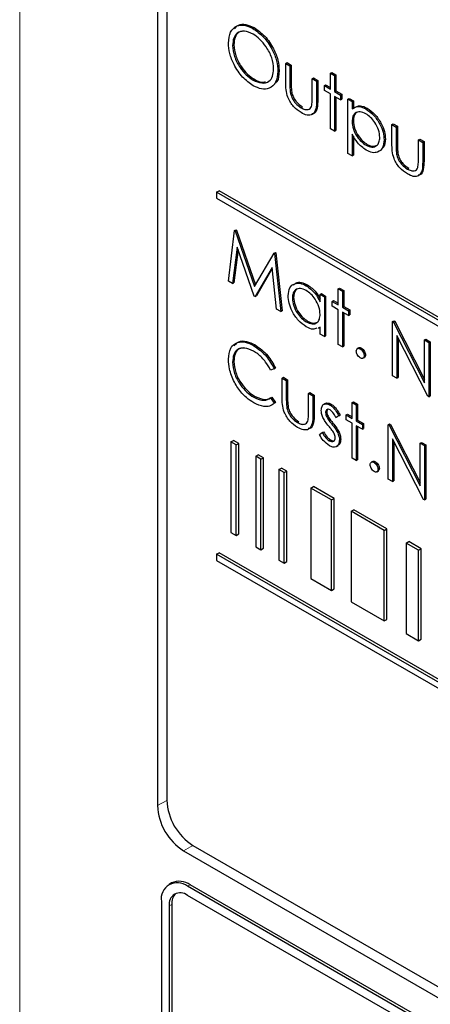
# Paper-space layout 'Blatt4' of a CAD drawing. Header units: millimetres. Extents: x 5 to 418, y 2 to 292.
# Tile 25 of 88: x 142.32 to 144.54, y 155.75 to 161.08. Entities that reach past the tile are written whole.
import ezdxf

# ---------------------------------------------------------------- set-up
doc = ezdxf.new("R2010")
doc.units = ezdxf.units.MM

psp = doc.layouts.new('Blatt4')

# ---------------------------------------------------------------- linework, layer by layer
at = {"color": 7, "linetype": 'Continuous', "lineweight": 18}
for p, q in [((142.3241, 164.934), (142.3241, 151.2702)), ((143.7857, 160.7331), (143.7928, 160.7372)), ((143.9293, 160.6453), (143.9364, 160.6494)), ((144.3601, 160.4016), (144.3672, 160.4056)), ((144.5037, 160.3137), (144.5108, 160.3178)), ((143.7661, 159.0297), (143.7732, 159.0338)), ((143.9097, 158.9419), (143.9168, 158.9459)), ((144.0111, 158.8947), (144.0182, 158.8988)), ((143.1195, 156.8566), (143.0691, 156.8285)), ((143.2601, 156.6132), (143.2105, 156.5835)), ((143.2317, 156.3916), (143.2458, 156.3998)), ((143.1327, 156.2855), (143.1468, 156.2936))]:
    psp.add_line(p, q, dxfattribs=at)
at = {"color": 7, "linetype": 'Continuous', "lineweight": 25}
for p, q in [((143.0691, 163.4424), (143.0691, 156.8285)), ((143.1195, 163.3899), (143.1195, 156.8576)), ((143.585, 161.0353), (143.5921, 161.0394)), ((143.4757, 160.9427), (143.4827, 160.9468)), ((143.7629, 160.846), (143.7699, 160.85)), ((143.7629, 160.846), (143.7857, 160.8328)), ((143.7629, 160.7433), (143.7629, 160.846)), ((143.7699, 160.85), (143.7928, 160.8369)), ((143.7204, 160.8027), (143.7275, 160.8068)), ((143.7857, 160.8328), (143.7928, 160.8369)), ((143.7857, 160.8328), (143.7857, 160.7331)), ((143.7928, 160.8369), (143.7928, 160.7372)), ((144.0044, 160.7932), (144.0114, 160.7973)), ((144.0044, 160.7932), (144.0272, 160.78)), ((144.0044, 160.7065), (144.0044, 160.7932)), ((144.0114, 160.7973), (144.0343, 160.7841)), ((143.5861, 160.7558), (143.5932, 160.7599)), ((143.9065, 160.7631), (143.9135, 160.7671)), ((143.9065, 160.7631), (143.9293, 160.7499)), ((143.9065, 160.6634), (143.9065, 160.7631)), ((143.9135, 160.7671), (143.9364, 160.754)), ((143.9293, 160.7499), (143.9364, 160.754)), ((143.9293, 160.7499), (143.9293, 160.6453)), ((143.9364, 160.754), (143.9364, 160.6494)), ((144.0272, 160.78), (144.0343, 160.7841)), ((144.0272, 160.78), (144.0272, 160.6934)), ((144.0343, 160.7841), (144.0343, 160.6974)), ((143.9717, 160.7254), (143.9788, 160.7295)), ((143.9717, 160.699), (143.9717, 160.7254)), ((143.9717, 160.7254), (144.0044, 160.7065)), ((144.0044, 160.6802), (143.9717, 160.699)), ((143.9788, 160.7295), (144.0044, 160.7147)), ((144.0272, 160.6934), (144.0343, 160.6974)), ((144.0272, 160.6934), (144.0598, 160.6745)), ((144.0343, 160.6974), (144.0669, 160.6786)), ((143.7893, 160.6808), (143.7964, 160.6849)), ((144.0044, 160.4917), (144.0044, 160.6802)), ((144.0598, 160.6481), (144.0272, 160.667)), ((144.0272, 160.667), (144.0272, 160.4785)), ((144.0343, 160.6629), (144.0343, 160.4826)), ((144.0598, 160.6745), (144.0669, 160.6786)), ((144.0598, 160.6745), (144.0598, 160.6481)), ((144.0598, 160.6481), (144.0669, 160.6522)), ((144.0669, 160.6786), (144.0669, 160.6522)), ((144.099, 160.6519), (144.1061, 160.656)), ((144.099, 160.6519), (144.1218, 160.6387)), ((144.099, 160.358), (144.099, 160.6519)), ((144.1061, 160.656), (144.1289, 160.6428)), ((144.1218, 160.6387), (144.1289, 160.6428)), ((144.1218, 160.6387), (144.1218, 160.599)), ((144.1289, 160.6428), (144.1289, 160.6031)), ((143.8464, 160.6055), (143.8535, 160.6096)), ((144.197, 160.5991), (144.2041, 160.6032)), ((144.1218, 160.5308), (144.1289, 160.5349)), ((144.0272, 160.4785), (144.0044, 160.4917)), ((144.0272, 160.4785), (144.0343, 160.4826)), ((144.3372, 160.5144), (144.3443, 160.5185)), ((144.3372, 160.5144), (144.3601, 160.5012)), ((144.3372, 160.4117), (144.3372, 160.5144)), ((144.3443, 160.5185), (144.3672, 160.5053)), ((144.3601, 160.5012), (144.3672, 160.5053)), ((144.3601, 160.5012), (144.3601, 160.4016)), ((144.3672, 160.5053), (144.3672, 160.4056)), ((144.1218, 160.4628), (144.1218, 160.3448)), ((144.1289, 160.4517), (144.1289, 160.3488)), ((144.2948, 160.4321), (144.3019, 160.4361)), ((144.4808, 160.4315), (144.4879, 160.4356)), ((144.4808, 160.4315), (144.5037, 160.4183)), ((144.4808, 160.3318), (144.4808, 160.4315)), ((144.4879, 160.4356), (144.5108, 160.4224)), ((144.5037, 160.4183), (144.5108, 160.4224)), ((144.5108, 160.4224), (144.5108, 160.3178)), ((144.1972, 160.403), (144.2042, 160.4071)), ((144.5037, 160.4183), (144.5037, 160.3137)), ((144.1218, 160.3448), (144.099, 160.358)), ((144.1218, 160.3448), (144.1289, 160.3488)), ((144.3637, 160.3492), (144.3708, 160.3533)), ((144.4208, 160.2739), (144.4279, 160.278)), ((143.3882, 160.1483), (143.4024, 160.1565)), ((150.1906, 156.2377), (143.4024, 160.1565)), ((150.1765, 156.2295), (143.3882, 160.1483)), ((143.3882, 160.1483), (143.3882, 160.1156)), ((143.3882, 160.1156), (150.1765, 156.1969)), ((143.4528, 159.667), (143.4864, 159.9415)), ((143.4864, 159.9415), (143.4935, 159.9456)), ((143.4864, 159.9415), (143.4897, 159.9396)), ((143.4897, 159.9396), (143.4968, 159.9437)), ((143.4897, 159.9396), (143.5948, 159.6378)), ((143.4935, 159.9456), (143.4968, 159.9437)), ((143.4968, 159.9437), (143.6001, 159.6469)), ((143.5001, 159.8516), (143.4758, 159.6537)), ((143.505, 159.8377), (143.4829, 159.6578)), ((143.5924, 159.5864), (143.5001, 159.8516)), ((143.5948, 159.6378), (143.6996, 159.8185)), ((143.6996, 159.8185), (143.7067, 159.8225)), ((143.6996, 159.8185), (143.7029, 159.8165)), ((143.7029, 159.8165), (143.71, 159.8206)), ((143.7029, 159.8165), (143.7367, 159.5031)), ((143.7067, 159.8225), (143.71, 159.8206)), ((143.71, 159.8206), (143.7438, 159.5071)), ((143.6894, 159.7419), (143.5975, 159.5834)), ((143.6902, 159.7351), (143.6046, 159.5875)), ((143.7138, 159.5163), (143.6894, 159.7419)), ((143.4758, 159.6537), (143.4528, 159.667)), ((143.4758, 159.6537), (143.4829, 159.6578)), ((143.8736, 159.6426), (143.8807, 159.6467)), ((144.0468, 159.6256), (144.0539, 159.6297)), ((144.0468, 159.6256), (144.0696, 159.6124)), ((144.0468, 159.5389), (144.0468, 159.6256)), ((144.0539, 159.6297), (144.0767, 159.6165)), ((143.5975, 159.5834), (143.5924, 159.5864)), ((143.5975, 159.5834), (143.6046, 159.5875)), ((143.7988, 159.575), (143.8058, 159.5791)), ((143.9489, 159.5954), (143.9559, 159.5995)), ((143.9489, 159.5557), (143.9489, 159.5954)), ((143.9489, 159.5954), (143.9717, 159.5822)), ((143.9559, 159.5995), (143.9788, 159.5863)), ((143.9717, 159.5822), (143.9788, 159.5863)), ((143.9717, 159.5822), (143.9717, 159.3674)), ((143.9788, 159.5863), (143.9788, 159.3715)), ((144.0696, 159.6124), (144.0767, 159.6165)), ((144.0696, 159.6124), (144.0696, 159.5257)), ((144.0767, 159.6165), (144.0767, 159.5298)), ((143.7367, 159.5031), (143.7138, 159.5163)), ((144.0141, 159.5577), (144.0212, 159.5618)), ((144.0141, 159.5314), (144.0141, 159.5577)), ((144.0141, 159.5577), (144.0468, 159.5389)), ((144.0468, 159.5125), (144.0141, 159.5314)), ((144.0212, 159.5618), (144.0468, 159.5471)), ((144.0468, 159.3241), (144.0468, 159.5125)), ((144.0696, 159.5257), (144.0767, 159.5298)), ((144.0696, 159.5257), (144.1023, 159.5069)), ((144.0767, 159.5298), (144.1093, 159.511)), ((143.7367, 159.5031), (143.7438, 159.5071)), ((144.1023, 159.4805), (144.0696, 159.4993)), ((144.0696, 159.4993), (144.0696, 159.3109)), ((144.0767, 159.4952), (144.0767, 159.315)), ((144.1023, 159.5069), (144.1093, 159.511)), ((144.1023, 159.5069), (144.1023, 159.4805)), ((144.1023, 159.4805), (144.1093, 159.4846)), ((144.1093, 159.511), (144.1093, 159.4846)), ((143.8737, 159.4466), (143.8808, 159.4507)), ((143.9489, 159.4178), (143.9398, 159.4152)), ((143.9402, 159.412), (143.9489, 159.417)), ((143.9489, 159.3806), (143.9489, 159.4178)), ((144.3405, 159.4485), (144.3476, 159.4526)), ((144.3405, 159.1545), (144.3405, 159.4485)), ((144.3405, 159.4485), (144.3453, 159.4457)), ((144.3453, 159.4457), (144.3524, 159.4498)), ((144.3453, 159.4457), (144.5135, 159.1173)), ((144.3476, 159.4526), (144.3524, 159.4498)), ((144.3524, 159.4498), (144.5135, 159.1352)), ((143.9717, 159.3674), (143.9489, 159.3806)), ((143.9717, 159.3674), (143.9788, 159.3715)), ((144.5311, 159.0445), (144.3634, 159.3722)), ((144.3634, 159.3722), (144.3634, 159.1413)), ((144.3704, 159.3584), (144.3704, 159.1454)), ((144.5135, 159.3486), (144.5205, 159.3527)), ((144.5205, 159.3527), (144.5434, 159.3395)), ((143.5898, 159.3178), (143.5969, 159.3219)), ((144.0696, 159.3109), (144.0468, 159.3241)), ((144.0696, 159.3109), (144.0767, 159.315)), ((144.1589, 159.3067), (144.15, 159.3016)), ((144.1659, 159.3005), (144.173, 159.3046)), ((144.5135, 159.3486), (144.5363, 159.3354)), ((144.5135, 159.1173), (144.5135, 159.3486)), ((144.5363, 159.3354), (144.5434, 159.3395)), ((144.5363, 159.3354), (144.5363, 159.0415)), ((144.5434, 159.3395), (144.5434, 159.0456)), ((144.1799, 159.2495), (144.1888, 159.2546)), ((144.1871, 159.2638), (144.1942, 159.2679)), ((143.4757, 159.2289), (143.4827, 159.233)), ((143.7008, 159.1922), (143.7079, 159.1963)), ((143.7008, 159.1922), (143.6809, 159.1861)), ((143.7433, 159.1425), (143.7503, 159.1466)), ((143.7433, 159.1425), (143.7661, 159.1293)), ((143.7433, 159.0399), (143.7433, 159.1425)), ((143.7503, 159.1466), (143.7732, 159.1334)), ((144.3634, 159.1413), (144.3405, 159.1545)), ((144.3634, 159.1413), (144.3704, 159.1454)), ((143.7661, 159.1293), (143.7732, 159.1334)), ((143.7661, 159.1293), (143.7661, 159.0297)), ((143.7732, 159.1334), (143.7732, 159.0338)), ((143.5899, 159.0389), (143.597, 159.0429)), ((143.6809, 159.0354), (143.6879, 159.0394)), ((143.6809, 159.0354), (143.7008, 159.0063)), ((143.6879, 159.0394), (143.7079, 159.0104)), ((143.8869, 159.0596), (143.8939, 159.0637)), ((143.8869, 159.0596), (143.9097, 159.0464)), ((143.8869, 158.96), (143.8869, 159.0596)), ((143.8939, 159.0637), (143.9168, 159.0505)), ((143.9097, 159.0464), (143.9168, 159.0505)), ((143.9097, 159.0464), (143.9097, 158.9419)), ((143.9168, 159.0505), (143.9168, 158.9459)), ((144.5363, 159.0415), (144.5311, 159.0445)), ((144.5363, 159.0415), (144.5434, 159.0456)), ((143.7079, 159.0104), (143.7007, 159.0061)), ((143.7008, 159.0063), (143.7079, 159.0104)), ((143.7697, 158.9774), (143.7768, 158.9815)), ((143.9773, 159.0051), (143.9685, 159)), ((144.0024, 158.9967), (144.0095, 159.0008)), ((144.1218, 159.0107), (144.1289, 159.0147)), ((144.1218, 159.0107), (144.1447, 158.9975)), ((144.1218, 158.924), (144.1218, 159.0107)), ((144.1289, 159.0147), (144.1518, 159.0016)), ((144.1447, 158.9975), (144.1518, 159.0016)), ((144.1447, 158.9975), (144.1447, 158.9108)), ((144.1518, 159.0016), (144.1518, 158.9149)), ((143.9782, 158.9554), (143.9853, 158.9594)), ((143.9846, 158.9322), (143.9916, 158.9363)), ((144.05, 158.9386), (144.0345, 158.9292)), ((144.0345, 158.9292), (144.0416, 158.9332)), ((144.0571, 158.9427), (144.0416, 158.9332)), ((144.05, 158.9386), (144.0571, 158.9427)), ((144.0892, 158.9428), (144.0963, 158.9469)), ((144.0892, 158.9164), (144.0892, 158.9428)), ((144.0892, 158.9428), (144.1218, 158.924)), ((144.0963, 158.9469), (144.1218, 158.9321)), ((143.8268, 158.9021), (143.8339, 158.9062)), ((144.1218, 158.8976), (144.0892, 158.9164)), ((144.1218, 158.7092), (144.1218, 158.8976)), ((144.1447, 158.9108), (144.1518, 158.9149)), ((144.1447, 158.9108), (144.1773, 158.892)), ((144.1773, 158.8656), (144.1447, 158.8844)), ((144.1447, 158.8844), (144.1447, 158.696)), ((144.1518, 158.9149), (144.1844, 158.896)), ((144.1518, 158.8803), (144.1518, 158.7001)), ((144.1773, 158.892), (144.1844, 158.896)), ((144.1773, 158.892), (144.1773, 158.8656)), ((144.1844, 158.896), (144.1844, 158.8697)), ((144.3177, 158.8901), (144.3247, 158.8942)), ((144.3177, 158.5961), (144.3177, 158.8901)), ((144.3177, 158.8901), (144.3225, 158.8873)), ((144.3225, 158.8873), (144.3295, 158.8914)), ((144.3225, 158.8873), (144.4906, 158.5589)), ((144.3247, 158.8942), (144.3295, 158.8914)), ((144.3295, 158.8914), (144.4906, 158.5768)), ((143.9456, 158.8362), (143.9608, 158.8474)), ((143.9608, 158.8474), (143.9678, 158.8515)), ((144.0446, 158.8452), (144.0517, 158.8493)), ((144.1773, 158.8656), (144.1844, 158.8697)), ((143.466, 158.797), (143.4801, 158.8051)), ((143.4943, 158.7806), (143.466, 158.797)), ((143.466, 158.797), (143.466, 158.307)), ((143.5084, 158.7888), (143.4801, 158.8051)), ((143.4943, 158.7806), (143.5084, 158.7888)), ((143.4943, 158.2907), (143.4943, 158.7806)), ((143.5084, 158.2989), (143.5084, 158.7888)), ((143.9976, 158.8035), (144.0047, 158.8076)), ((144.0368, 158.7715), (144.0457, 158.7766)), ((144.0533, 158.807), (144.0604, 158.8111)), ((144.5083, 158.4861), (144.3405, 158.8138)), ((144.3405, 158.8138), (144.3405, 158.5829)), ((144.3476, 158.8), (144.3476, 158.587)), ((144.4906, 158.7902), (144.4977, 158.7943)), ((144.4906, 158.5589), (144.4906, 158.7902)), ((144.4906, 158.7902), (144.5135, 158.777)), ((144.4977, 158.7943), (144.5205, 158.7811)), ((144.5135, 158.777), (144.5205, 158.7811)), ((144.5135, 158.777), (144.5135, 158.4831)), ((144.5205, 158.7811), (144.5205, 158.4872)), ((143.6006, 158.7192), (143.6147, 158.7274)), ((143.6289, 158.7029), (143.6006, 158.7192)), ((143.6006, 158.7192), (143.6006, 158.2293)), ((143.643, 158.7111), (143.6147, 158.7274)), ((143.6289, 158.7029), (143.643, 158.7111)), ((143.6289, 158.213), (143.6289, 158.7029)), ((143.643, 158.2211), (143.643, 158.7111)), ((144.1447, 158.696), (144.1218, 158.7092)), ((144.1447, 158.696), (144.1518, 158.7001)), ((144.2339, 158.6918), (144.2251, 158.6867)), ((144.241, 158.6856), (144.248, 158.6897)), ((143.7257, 158.647), (143.7399, 158.6552)), ((143.754, 158.6307), (143.7257, 158.647)), ((143.7257, 158.647), (143.7257, 158.1571)), ((143.7682, 158.6388), (143.7399, 158.6552)), ((143.754, 158.6307), (143.7682, 158.6388)), ((143.754, 158.1407), (143.754, 158.6307)), ((143.7682, 158.1489), (143.7682, 158.6388)), ((144.255, 158.6346), (144.2638, 158.6397)), ((144.2622, 158.6489), (144.2693, 158.653)), ((143.8983, 158.5474), (143.9124, 158.5556)), ((144.024, 158.4911), (143.9124, 158.5556)), ((144.3405, 158.5829), (144.3177, 158.5961)), ((144.3405, 158.5829), (144.3476, 158.587)), ((144.0099, 158.483), (143.8983, 158.5474)), ((143.8983, 158.5474), (143.8983, 158.0575)), ((144.0099, 158.483), (144.024, 158.4911)), ((144.0099, 157.993), (144.0099, 158.483)), ((144.024, 158.0012), (144.024, 158.4911)), ((144.5135, 158.4831), (144.5083, 158.4861)), ((144.5135, 158.4831), (144.5205, 158.4872)), ((144.1164, 158.4215), (144.1306, 158.4296)), ((144.2957, 158.318), (144.1164, 158.4215)), ((144.1164, 158.4215), (144.1164, 157.9315)), ((144.3098, 158.3261), (144.1306, 158.4296)), ((143.466, 158.307), (143.4943, 158.2907)), ((143.4943, 158.2907), (143.5084, 158.2989)), ((144.2957, 158.318), (144.3098, 158.3261)), ((144.2957, 157.828), (144.2957, 158.318)), ((144.3098, 157.8362), (144.3098, 158.3261)), ((144.4141, 158.2496), (144.4282, 158.2578)), ((144.4817, 158.2106), (144.4141, 158.2496)), ((144.4141, 158.2496), (144.4141, 157.7597)), ((144.4959, 158.2187), (144.4282, 158.2578)), ((143.3882, 158.1886), (143.4024, 158.1968)), ((150.1765, 154.2698), (143.3882, 158.1886)), ((143.3882, 158.1886), (143.3882, 158.1559)), ((150.1906, 154.278), (143.4024, 158.1968)), ((143.6006, 158.2293), (143.6289, 158.213)), ((143.6289, 158.213), (143.643, 158.2211)), ((144.4817, 158.2106), (144.4959, 158.2187)), ((144.4817, 157.7206), (144.4817, 158.2106)), ((144.4959, 157.7288), (144.4959, 158.2187)), ((143.3882, 158.1559), (150.1765, 154.2372)), ((143.7257, 158.1571), (143.754, 158.1407)), ((143.754, 158.1407), (143.7682, 158.1489)), ((143.8983, 158.0575), (144.0099, 157.993)), ((144.0099, 157.993), (144.024, 158.0012)), ((144.1164, 157.9315), (144.2957, 157.828)), ((144.2957, 157.828), (144.3098, 157.8362)), ((144.4141, 157.7597), (144.4817, 157.7206)), ((144.4817, 157.7206), (144.4959, 157.7288)), ((143.2105, 156.5835), (150.3523, 152.4606)), ((143.261, 156.6127), (150.332, 152.5306)), ((143.1458, 156.4097), (143.1317, 156.4015)), ((150.3028, 152.3096), (143.2317, 156.3916)), ((150.3169, 152.3177), (143.2458, 156.3998)), ((144.9995, 155.3221), (143.2317, 156.3426)), ((143.0903, 156.31), (143.0903, 154.0236)), ((143.1327, 156.2855), (143.1327, 153.9992)), ((143.1468, 156.2936), (143.1468, 154.0073))]:
    psp.add_line(p, q, dxfattribs=at)
for centre, radius, start, end in [((143.4266, 156.8716), 0.3074, 182.6055, 237.3945), ((143.3761, 156.8424), 0.3074, 182.6055, 237.3945), ((143.1765, 156.3239), 0.0873, 50.7967, 189.214), ((143.1872, 156.318), 0.1006, 54.3824, 114.3071), ((143.193, 156.2953), 0.0611, 50.7967, 189.214), ((143.2204, 156.2999), 0.0739, 134.0045, 184.8598)]:
    psp.add_arc(centre, radius, start, end, dxfattribs=at)
for points, knots in [([(143.4858, 161.0322), (143.4922, 161.0401), (143.507, 161.0582), (143.5462, 161.0603), (143.5768, 161.0464), (143.5921, 161.0394)], [0, 0, 0, 0, 0.277423, 0.63874, 1, 1, 1, 1]), ([(143.4528, 160.9558), (143.4552, 160.9771), (143.4599, 161.0198), (143.4947, 161.0513), (143.5387, 161.0567), (143.5696, 161.0425), (143.585, 161.0353)], [0, 0, 0, 0, 0.279731, 0.559327, 0.77968, 1, 1, 1, 1]), ([(143.5861, 161.0045), (143.57, 161.0114), (143.5379, 161.0251), (143.5011, 161.0136), (143.4791, 160.9847), (143.4768, 160.9567), (143.4757, 160.9427)], [0, 0, 0, 0, 0.279627, 0.55935, 0.77963, 1, 1, 1, 1]), ([(143.5344, 161.0203), (143.525, 161.0189), (143.5049, 161.0159), (143.4864, 160.9883), (143.4839, 160.9607), (143.4827, 160.9468)], [0, 0, 0, 0, 0.303416, 0.651638, 1, 1, 1, 1]), ([(143.585, 161.0353), (143.6049, 161.0214), (143.6448, 160.9935), (143.6894, 160.9261), (143.7165, 160.8592), (143.7191, 160.8216), (143.7204, 160.8027)], [0, 0, 0, 0, 0.279767, 0.559358, 0.779571, 1, 1, 1, 1]), ([(143.5921, 161.0394), (143.612, 161.0255), (143.6519, 160.9976), (143.6965, 160.9301), (143.7236, 160.8633), (143.7262, 160.8257), (143.7275, 160.8068)], [0, 0, 0, 0, 0.279767, 0.559358, 0.779571, 1, 1, 1, 1]), ([(143.587, 160.7251), (143.5673, 160.739), (143.5279, 160.7668), (143.484, 160.8337), (143.4569, 160.8998), (143.4542, 160.9371), (143.4528, 160.9558)], [0, 0, 0, 0, 0.279663, 0.559354, 0.779636, 1, 1, 1, 1]), ([(143.6976, 160.816), (143.6956, 160.8358), (143.6917, 160.8754), (143.6607, 160.9337), (143.6241, 160.9783), (143.5988, 160.9958), (143.5861, 161.0045)], [0, 0, 0, 0, 0.279468, 0.5588703, 0.7795158, 1, 1, 1, 1]), ([(143.4757, 160.9427), (143.4776, 160.9231), (143.4815, 160.8838), (143.5123, 160.8261), (143.5483, 160.7812), (143.5735, 160.7643), (143.5861, 160.7558)], [0, 0, 0, 0, 0.279416, 0.559077, 0.779478, 1, 1, 1, 1]), ([(143.4827, 160.9468), (143.4847, 160.9272), (143.4886, 160.8879), (143.5193, 160.8302), (143.5554, 160.7853), (143.5806, 160.7683), (143.5932, 160.7599)], [0, 0, 0, 0, 0.279416, 0.559077, 0.779478, 1, 1, 1, 1]), ([(143.5861, 160.7558), (143.6023, 160.7486), (143.6346, 160.7342), (143.672, 160.7448), (143.6941, 160.7739), (143.6964, 160.802), (143.6976, 160.816)], [0, 0, 0, 0, 0.2798297, 0.559389, 0.7796538, 1, 1, 1, 1]), ([(143.7204, 160.8027), (143.7182, 160.7812), (143.7137, 160.7382), (143.6775, 160.7085), (143.6336, 160.7028), (143.6025, 160.7177), (143.587, 160.7251)], [0, 0, 0, 0, 0.27963, 0.559343, 0.779597, 1, 1, 1, 1]), ([(143.7275, 160.8068), (143.7263, 160.7839), (143.7248, 160.7524), (143.7068, 160.7391), (143.7019, 160.7355)], [0, 0, 0, 0, 0.727298, 1, 1, 1, 1]), ([(143.5932, 160.7599), (143.6099, 160.7513), (143.6324, 160.7397), (143.6493, 160.7457), (143.6537, 160.7472)], [0, 0, 0, 0, 0.744695, 1, 1, 1, 1]), ([(143.8462, 160.5793), (143.8321, 160.5887), (143.8039, 160.6076), (143.7643, 160.6734), (143.7634, 160.7168), (143.7629, 160.7433)], [0, 0, 0, 0, 0.28097, 0.559785, 1, 1, 1, 1]), ([(143.7857, 160.7331), (143.7857, 160.7237), (143.7856, 160.7069), (143.7882, 160.6888), (143.7893, 160.6808)], [0, 0, 0, 0, 0.5603768, 1, 1, 1, 1]), ([(143.7928, 160.7372), (143.7927, 160.7278), (143.7927, 160.7109), (143.7953, 160.6929), (143.7964, 160.6849)], [0, 0, 0, 0, 0.5603768, 1, 1, 1, 1]), ([(143.7893, 160.6808), (143.7921, 160.672), (143.7977, 160.6543), (143.8182, 160.6253), (143.8357, 160.613), (143.8464, 160.6055)], [0, 0, 0, 0, 0.280117, 0.560544, 1, 1, 1, 1]), ([(143.7964, 160.6849), (143.7992, 160.6761), (143.8048, 160.6584), (143.8253, 160.6294), (143.8428, 160.6171), (143.8535, 160.6096)], [0, 0, 0, 0, 0.280117, 0.560544, 1, 1, 1, 1]), ([(143.9293, 160.6453), (143.9291, 160.6294), (143.9287, 160.5977), (143.9108, 160.5661), (143.8789, 160.5628), (143.8571, 160.5737), (143.8462, 160.5793)], [0, 0, 0, 0, 0.281501, 0.559646, 0.779298, 1, 1, 1, 1]), ([(143.9027, 160.6133), (143.9041, 160.6222), (143.9066, 160.6381), (143.9065, 160.6557), (143.9065, 160.6634)], [0, 0, 0, 0, 0.559371, 1, 1, 1, 1]), ([(143.9364, 160.6494), (143.936, 160.6338), (143.9353, 160.6029), (143.9227, 160.5732), (143.9076, 160.5725), (143.9046, 160.5724)], [0, 0, 0, 0, 0.4484507, 0.8915555, 1, 1, 1, 1]), ([(143.8464, 160.6055), (143.8531, 160.6021), (143.8663, 160.5954), (143.8832, 160.5948), (143.8961, 160.6007), (143.9005, 160.6091), (143.9027, 160.6133)], [0, 0, 0, 0, 0.28027, 0.560007, 0.780074, 1, 1, 1, 1]), ([(144.1218, 160.599), (144.1334, 160.6064), (144.1542, 160.6197), (144.1839, 160.6054), (144.197, 160.5991)], [0, 0, 0, 0, 0.558418, 1, 1, 1, 1]), ([(144.1968, 160.5728), (144.1858, 160.5778), (144.1638, 160.5878), (144.1389, 160.5793), (144.124, 160.5596), (144.1226, 160.5404), (144.1218, 160.5308)], [0, 0, 0, 0, 0.2797467, 0.559315, 0.7795146, 1, 1, 1, 1]), ([(144.1289, 160.6031), (144.1405, 160.6105), (144.1612, 160.6237), (144.191, 160.6095), (144.2041, 160.6032)], [0, 0, 0, 0, 0.558418, 1, 1, 1, 1]), ([(144.1574, 160.5836), (144.1534, 160.5828), (144.1421, 160.5807), (144.1313, 160.5632), (144.1297, 160.5444), (144.1289, 160.5349)], [0, 0, 0, 0, 0.219851, 0.609672, 1, 1, 1, 1]), ([(144.197, 160.5991), (144.2113, 160.589), (144.2398, 160.5687), (144.2716, 160.5205), (144.2917, 160.4727), (144.2938, 160.4456), (144.2948, 160.4321)], [0, 0, 0, 0, 0.279627, 0.559432, 0.779703, 1, 1, 1, 1]), ([(144.2041, 160.6032), (144.2184, 160.5931), (144.2469, 160.5728), (144.2787, 160.5246), (144.2988, 160.4768), (144.3009, 160.4497), (144.3019, 160.4361)], [0, 0, 0, 0, 0.279627, 0.559432, 0.779703, 1, 1, 1, 1]), ([(144.1218, 160.5308), (144.1231, 160.5174), (144.1255, 160.4907), (144.1463, 160.4508), (144.1714, 160.4208), (144.1886, 160.4089), (144.1972, 160.403)], [0, 0, 0, 0, 0.2796541, 0.5588748, 0.7794546, 1, 1, 1, 1]), ([(144.1289, 160.5349), (144.1301, 160.5215), (144.1326, 160.4948), (144.1534, 160.4549), (144.1785, 160.4248), (144.1956, 160.413), (144.2042, 160.4071)], [0, 0, 0, 0, 0.2796541, 0.5588748, 0.7794546, 1, 1, 1, 1]), ([(144.272, 160.4449), (144.2705, 160.4584), (144.2674, 160.4852), (144.2473, 160.5248), (144.2225, 160.5553), (144.2054, 160.567), (144.1968, 160.5728)], [0, 0, 0, 0, 0.2793874, 0.5590918, 0.7795083, 1, 1, 1, 1]), ([(144.1977, 160.3763), (144.1812, 160.3885), (144.1515, 160.4101), (144.1309, 160.4467), (144.1218, 160.4628)], [0, 0, 0, 0, 0.558466, 1, 1, 1, 1]), ([(144.1972, 160.403), (144.208, 160.3983), (144.2298, 160.3889), (144.2543, 160.3976), (144.2691, 160.417), (144.271, 160.4356), (144.272, 160.4449)], [0, 0, 0, 0, 0.279628, 0.559247, 0.779775, 1, 1, 1, 1]), ([(144.2948, 160.4321), (144.2932, 160.4165), (144.2898, 160.3853), (144.2632, 160.3643), (144.2315, 160.3602), (144.209, 160.371), (144.1977, 160.3763)], [0, 0, 0, 0, 0.27954, 0.559273, 0.779559, 1, 1, 1, 1]), ([(144.3019, 160.4361), (144.3008, 160.4198), (144.2992, 160.3949), (144.2844, 160.3848), (144.2793, 160.3813)], [0, 0, 0, 0, 0.658028, 1, 1, 1, 1]), ([(144.2042, 160.4071), (144.2154, 160.4018), (144.2326, 160.3935), (144.2452, 160.3992), (144.2496, 160.4011)], [0, 0, 0, 0, 0.650568, 1, 1, 1, 1]), ([(144.4206, 160.2477), (144.4065, 160.2571), (144.3782, 160.276), (144.3387, 160.3418), (144.3378, 160.3852), (144.3372, 160.4117)], [0, 0, 0, 0, 0.28097, 0.559785, 1, 1, 1, 1]), ([(144.3601, 160.4016), (144.3601, 160.3921), (144.36, 160.3753), (144.3626, 160.3572), (144.3637, 160.3492)], [0, 0, 0, 0, 0.560377, 1, 1, 1, 1]), ([(144.3672, 160.4056), (144.3671, 160.3962), (144.3671, 160.3793), (144.3697, 160.3613), (144.3708, 160.3533)], [0, 0, 0, 0, 0.560377, 1, 1, 1, 1]), ([(144.3637, 160.3492), (144.3665, 160.3404), (144.3721, 160.3228), (144.3926, 160.2938), (144.4101, 160.2814), (144.4208, 160.2739)], [0, 0, 0, 0, 0.280117, 0.560544, 1, 1, 1, 1]), ([(144.3708, 160.3533), (144.3736, 160.3445), (144.3792, 160.3268), (144.3997, 160.2978), (144.4172, 160.2855), (144.4279, 160.278)], [0, 0, 0, 0, 0.280117, 0.560544, 1, 1, 1, 1]), ([(144.5037, 160.3137), (144.5035, 160.2978), (144.5031, 160.2661), (144.4852, 160.2345), (144.4533, 160.2312), (144.4315, 160.2422), (144.4206, 160.2477)], [0, 0, 0, 0, 0.281501, 0.559646, 0.779298, 1, 1, 1, 1]), ([(144.4771, 160.2817), (144.4785, 160.2906), (144.4809, 160.3065), (144.4809, 160.3241), (144.4808, 160.3318)], [0, 0, 0, 0, 0.559371, 1, 1, 1, 1]), ([(144.5108, 160.3178), (144.5104, 160.3022), (144.5096, 160.2713), (144.497, 160.2416), (144.482, 160.2409), (144.479, 160.2408)], [0, 0, 0, 0, 0.448451, 0.891556, 1, 1, 1, 1]), ([(144.4208, 160.2739), (144.4274, 160.2706), (144.4407, 160.2638), (144.4576, 160.2632), (144.4705, 160.2691), (144.4749, 160.2775), (144.4771, 160.2817)], [0, 0, 0, 0, 0.28027, 0.560007, 0.780074, 1, 1, 1, 1]), ([(143.7759, 159.5885), (143.7777, 159.6039), (143.7812, 159.6348), (143.8082, 159.6551), (143.84, 159.6587), (143.8624, 159.648), (143.8736, 159.6426)], [0, 0, 0, 0, 0.279413, 0.559191, 0.779548, 1, 1, 1, 1]), ([(143.8739, 159.6161), (143.863, 159.6209), (143.8412, 159.6306), (143.8164, 159.6225), (143.8015, 159.603), (143.7997, 159.5843), (143.7988, 159.575)], [0, 0, 0, 0, 0.279767, 0.559291, 0.779719, 1, 1, 1, 1]), ([(143.8051, 159.6458), (143.8093, 159.6502), (143.82, 159.6614), (143.8474, 159.6623), (143.8696, 159.6519), (143.8807, 159.6467)], [0, 0, 0, 0, 0.246314, 0.623076, 1, 1, 1, 1]), ([(143.8349, 159.6266), (143.8308, 159.6259), (143.8196, 159.6239), (143.8088, 159.6066), (143.8068, 159.5882), (143.8058, 159.5791)], [0, 0, 0, 0, 0.219758, 0.610009, 1, 1, 1, 1]), ([(143.8736, 159.6426), (143.8904, 159.6307), (143.9204, 159.6095), (143.9402, 159.5721), (143.9489, 159.5557)], [0, 0, 0, 0, 0.559062, 1, 1, 1, 1]), ([(143.8807, 159.6467), (143.8976, 159.635), (143.9245, 159.6165), (143.9423, 159.5836), (143.9489, 159.5714)], [0, 0, 0, 0, 0.628792, 1, 1, 1, 1]), ([(143.8729, 159.4207), (143.8586, 159.4309), (143.83, 159.4513), (143.7984, 159.4999), (143.7788, 159.5479), (143.7769, 159.5749), (143.7759, 159.5885)], [0, 0, 0, 0, 0.279573, 0.559333, 0.779589, 1, 1, 1, 1]), ([(143.7988, 159.575), (143.8003, 159.5615), (143.8034, 159.5347), (143.8234, 159.4951), (143.848, 159.4643), (143.8651, 159.4525), (143.8737, 159.4466)], [0, 0, 0, 0, 0.2794286, 0.5591463, 0.7795701, 1, 1, 1, 1]), ([(143.8058, 159.5791), (143.8074, 159.5656), (143.8104, 159.5387), (143.8305, 159.4992), (143.8551, 159.4684), (143.8722, 159.4566), (143.8808, 159.4507)], [0, 0, 0, 0, 0.2794286, 0.5591463, 0.7795701, 1, 1, 1, 1]), ([(143.9489, 159.4875), (143.9477, 159.501), (143.9452, 159.5279), (143.9247, 159.5678), (143.8999, 159.5987), (143.8826, 159.6103), (143.8739, 159.6161)], [0, 0, 0, 0, 0.27966, 0.55921, 0.779487, 1, 1, 1, 1]), ([(143.8737, 159.4466), (143.8846, 159.4418), (143.9064, 159.4323), (143.9318, 159.4392), (143.9466, 159.459), (143.9481, 159.478), (143.9489, 159.4875)], [0, 0, 0, 0, 0.279822, 0.559387, 0.779603, 1, 1, 1, 1]), ([(143.9303, 159.4125), (143.9239, 159.4097), (143.9078, 159.4025), (143.8861, 159.4138), (143.8729, 159.4207)], [0, 0, 0, 0, 0.396538, 1, 1, 1, 1]), ([(143.8808, 159.4507), (143.892, 159.4453), (143.9097, 159.4367), (143.9232, 159.442), (143.9282, 159.444)], [0, 0, 0, 0, 0.628782, 1, 1, 1, 1]), ([(143.4528, 159.2441), (143.4551, 159.2658), (143.4598, 159.3092), (143.4974, 159.3379), (143.5428, 159.3409), (143.5741, 159.3255), (143.5898, 159.3178)], [0, 0, 0, 0, 0.279512, 0.55908, 0.779374, 1, 1, 1, 1]), ([(143.5884, 159.2885), (143.5721, 159.2957), (143.5396, 159.3102), (143.5017, 159.3002), (143.4791, 159.2712), (143.4768, 159.243), (143.4757, 159.2289)], [0, 0, 0, 0, 0.279856, 0.559519, 0.779686, 1, 1, 1, 1]), ([(143.5333, 159.3053), (143.5246, 159.3043), (143.5048, 159.3019), (143.4864, 159.2748), (143.484, 159.2469), (143.4827, 159.233)], [0, 0, 0, 0, 0.285239, 0.6425, 1, 1, 1, 1]), ([(143.4841, 159.3174), (143.4918, 159.3259), (143.5085, 159.3443), (143.5502, 159.3445), (143.5813, 159.3294), (143.5969, 159.3219)], [0, 0, 0, 0, 0.303709, 0.651592, 1, 1, 1, 1]), ([(143.5898, 159.3178), (143.6142, 159.3006), (143.6579, 159.2698), (143.6877, 159.2159), (143.7008, 159.1922)], [0, 0, 0, 0, 0.559517, 1, 1, 1, 1]), ([(143.5969, 159.3219), (143.6213, 159.3047), (143.665, 159.2739), (143.6948, 159.22), (143.7079, 159.1963)], [0, 0, 0, 0, 0.559517, 1, 1, 1, 1]), ([(144.1447, 159.2883), (144.1451, 159.2917), (144.1458, 159.2985), (144.1516, 159.3032), (144.1585, 159.3041), (144.1634, 159.3017), (144.1659, 159.3005)], [0, 0, 0, 0, 0.279576, 0.559284, 0.779552, 1, 1, 1, 1]), ([(144.1582, 159.3058), (144.1586, 159.3062), (144.1604, 159.308), (144.1657, 159.308), (144.1706, 159.3057), (144.173, 159.3046)], [0, 0, 0, 0, 0.1165381, 0.5580897, 1, 1, 1, 1]), ([(144.1659, 159.3005), (144.169, 159.2983), (144.1753, 159.2939), (144.1822, 159.2832), (144.1865, 159.2727), (144.1869, 159.2668), (144.1871, 159.2638)], [0, 0, 0, 0, 0.2796016, 0.559212, 0.7794752, 1, 1, 1, 1]), ([(144.173, 159.3046), (144.1761, 159.3024), (144.1824, 159.298), (144.1892, 159.2873), (144.1936, 159.2768), (144.194, 159.2708), (144.1942, 159.2679)], [0, 0, 0, 0, 0.2796016, 0.559212, 0.7794752, 1, 1, 1, 1]), ([(143.6809, 159.1861), (143.6725, 159.2009), (143.6588, 159.2253), (143.634, 159.2536), (143.6116, 159.2739), (143.5961, 159.2836), (143.5884, 159.2885)], [0, 0, 0, 0, 0.339327, 0.559466, 0.779727, 1, 1, 1, 1]), ([(144.1659, 159.2515), (144.1628, 159.2538), (144.1565, 159.2583), (144.1496, 159.2689), (144.1454, 159.2794), (144.1449, 159.2853), (144.1447, 159.2883)], [0, 0, 0, 0, 0.2795812, 0.5591432, 0.7795754, 1, 1, 1, 1]), ([(144.1871, 159.2638), (144.1867, 159.2604), (144.186, 159.2536), (144.1802, 159.249), (144.1733, 159.2481), (144.1684, 159.2504), (144.1659, 159.2515)], [0, 0, 0, 0, 0.279469, 0.559358, 0.779674, 1, 1, 1, 1]), ([(144.1942, 159.2679), (144.1939, 159.2644), (144.1933, 159.2581), (144.1894, 159.2556), (144.1876, 159.2545)], [0, 0, 0, 0, 0.554441, 1, 1, 1, 1]), ([(143.4851, 159.1206), (143.4746, 159.1445), (143.4557, 159.1872), (143.4537, 159.2267), (143.4528, 159.2441)], [0, 0, 0, 0, 0.559029, 1, 1, 1, 1]), ([(143.4757, 159.2289), (143.4776, 159.2088), (143.4815, 159.1685), (143.5134, 159.1091), (143.5512, 159.0643), (143.577, 159.0474), (143.5899, 159.0389)], [0, 0, 0, 0, 0.279434, 0.558921, 0.779283, 1, 1, 1, 1]), ([(143.4827, 159.233), (143.4847, 159.2128), (143.4886, 159.1726), (143.5204, 159.1132), (143.5583, 159.0684), (143.5841, 159.0514), (143.597, 159.0429)], [0, 0, 0, 0, 0.279434, 0.558921, 0.779283, 1, 1, 1, 1]), ([(143.5901, 159.0086), (143.5767, 159.0172), (143.5546, 159.0314), (143.5256, 159.0602), (143.5031, 159.0886), (143.4911, 159.11), (143.4851, 159.1206)], [0, 0, 0, 0, 0.339838, 0.559927, 0.779959, 1, 1, 1, 1]), ([(143.5899, 159.0389), (143.6096, 159.0303), (143.6448, 159.0149), (143.6698, 159.0291), (143.6809, 159.0354)], [0, 0, 0, 0, 0.5587722, 1, 1, 1, 1]), ([(143.597, 159.0429), (143.6167, 159.0343), (143.6519, 159.019), (143.6769, 159.0332), (143.6879, 159.0394)], [0, 0, 0, 0, 0.5587722, 1, 1, 1, 1]), ([(143.8266, 158.8758), (143.8125, 158.8853), (143.7843, 158.9042), (143.7447, 158.97), (143.7438, 159.0133), (143.7433, 159.0399)], [0, 0, 0, 0, 0.28097, 0.559785, 1, 1, 1, 1]), ([(143.7732, 159.0338), (143.7732, 159.0244), (143.7731, 159.0075), (143.7757, 158.9894), (143.7768, 158.9815)], [0, 0, 0, 0, 0.560377, 1, 1, 1, 1]), ([(143.7008, 159.0063), (143.693, 159.0005), (143.6773, 158.9888), (143.6396, 158.9856), (143.6088, 158.9999), (143.5901, 159.0086)], [0, 0, 0, 0, 0.28041, 0.560795, 1, 1, 1, 1]), ([(143.7661, 159.0297), (143.7661, 159.0203), (143.7661, 159.0034), (143.7686, 158.9853), (143.7697, 158.9774)], [0, 0, 0, 0, 0.560377, 1, 1, 1, 1]), ([(143.7768, 158.9815), (143.7796, 158.9727), (143.7852, 158.955), (143.8057, 158.926), (143.8232, 158.9137), (143.8339, 158.9062)], [0, 0, 0, 0, 0.280117, 0.560544, 1, 1, 1, 1]), ([(143.9554, 158.9675), (143.9561, 158.9753), (143.9574, 158.991), (143.9698, 159.0026), (143.9856, 159.0048), (143.9968, 158.9994), (144.0024, 158.9967)], [0, 0, 0, 0, 0.279936, 0.559437, 0.779611, 1, 1, 1, 1]), ([(143.9769, 159.0039), (143.9775, 159.0045), (143.9813, 159.0087), (143.993, 159.0085), (144.004, 159.0033), (144.0095, 159.0008)], [0, 0, 0, 0, 0.086575, 0.543064, 1, 1, 1, 1]), ([(144.0024, 158.9967), (144.0076, 158.993), (144.0181, 158.9856), (144.0347, 158.9652), (144.0442, 158.9487), (144.05, 158.9386)], [0, 0, 0, 0, 0.279553, 0.559703, 1, 1, 1, 1]), ([(144.0095, 159.0008), (144.0147, 158.9971), (144.0252, 158.9897), (144.0418, 158.9693), (144.0513, 158.9528), (144.0571, 158.9427)], [0, 0, 0, 0, 0.279553, 0.559703, 1, 1, 1, 1]), ([(143.7697, 158.9774), (143.7725, 158.9686), (143.7782, 158.9509), (143.7986, 158.9219), (143.8162, 158.9096), (143.8268, 158.9021)], [0, 0, 0, 0, 0.280117, 0.560544, 1, 1, 1, 1]), ([(143.9097, 158.9419), (143.9095, 158.9259), (143.9091, 158.8943), (143.8912, 158.8627), (143.8593, 158.8593), (143.8376, 158.8703), (143.8266, 158.8758)], [0, 0, 0, 0, 0.281501, 0.559646, 0.779298, 1, 1, 1, 1]), ([(143.8831, 158.9098), (143.8845, 158.9187), (143.887, 158.9346), (143.8869, 158.9522), (143.8869, 158.96)], [0, 0, 0, 0, 0.559371, 1, 1, 1, 1]), ([(143.9168, 158.9459), (143.9164, 158.9304), (143.9157, 158.8995), (143.9031, 158.8698), (143.888, 158.8691), (143.885, 158.8689)], [0, 0, 0, 0, 0.448451, 0.891556, 1, 1, 1, 1]), ([(143.9639, 158.9295), (143.9612, 158.9369), (143.9562, 158.9501), (143.9556, 158.9622), (143.9554, 158.9675)], [0, 0, 0, 0, 0.559587, 1, 1, 1, 1]), ([(143.996, 158.8816), (143.9892, 158.8899), (143.9771, 158.9047), (143.968, 158.9219), (143.9639, 158.9295)], [0, 0, 0, 0, 0.5606591, 1, 1, 1, 1]), ([(144.0024, 158.9703), (143.9988, 158.9719), (143.9916, 158.9749), (143.9839, 158.9712), (143.979, 158.9648), (143.9785, 158.9585), (143.9782, 158.9554)], [0, 0, 0, 0, 0.279313, 0.559072, 0.779518, 1, 1, 1, 1]), ([(143.9782, 158.9554), (143.9787, 158.9511), (143.9794, 158.9436), (143.983, 158.9357), (143.9846, 158.9322)], [0, 0, 0, 0, 0.559054, 1, 1, 1, 1]), ([(143.9846, 158.9322), (143.9891, 158.9248), (143.9972, 158.9115), (144.0069, 158.8999), (144.0111, 158.8947)], [0, 0, 0, 0, 0.559018, 1, 1, 1, 1]), ([(143.9934, 158.9754), (143.9925, 158.9751), (143.9894, 158.9741), (143.9862, 158.9687), (143.9856, 158.9625), (143.9853, 158.9594)], [0, 0, 0, 0, 0.164876, 0.582404, 1, 1, 1, 1]), ([(143.9853, 158.9594), (143.9857, 158.9552), (143.9865, 158.9477), (143.9901, 158.9398), (143.9916, 158.9363)], [0, 0, 0, 0, 0.559054, 1, 1, 1, 1]), ([(143.9916, 158.9363), (143.9962, 158.9289), (144.0043, 158.9156), (144.014, 158.904), (144.0182, 158.8988)], [0, 0, 0, 0, 0.559018, 1, 1, 1, 1]), ([(144.0345, 158.9292), (144.0296, 158.9385), (144.0209, 158.9551), (144.0081, 158.9657), (144.0024, 158.9703)], [0, 0, 0, 0, 0.562045, 1, 1, 1, 1]), ([(143.8268, 158.9021), (143.8335, 158.8987), (143.8467, 158.892), (143.8636, 158.8914), (143.8765, 158.8973), (143.8809, 158.9056), (143.8831, 158.9098)], [0, 0, 0, 0, 0.28027, 0.560007, 0.780074, 1, 1, 1, 1]), ([(144.0242, 158.8432), (144.0193, 158.8508), (144.0106, 158.8644), (144.0005, 158.8764), (143.996, 158.8816)], [0, 0, 0, 0, 0.5590744, 1, 1, 1, 1]), ([(144.0111, 158.8947), (144.0182, 158.8862), (144.0307, 158.8709), (144.0404, 158.8531), (144.0446, 158.8452)], [0, 0, 0, 0, 0.5606486, 1, 1, 1, 1]), ([(144.0182, 158.8988), (144.0252, 158.8902), (144.0378, 158.8749), (144.0475, 158.8571), (144.0517, 158.8493)], [0, 0, 0, 0, 0.5606486, 1, 1, 1, 1]), ([(143.9988, 158.7764), (143.9873, 158.7848), (143.9666, 158.7998), (143.952, 158.8251), (143.9456, 158.8362)], [0, 0, 0, 0, 0.559289, 1, 1, 1, 1]), ([(143.9608, 158.8474), (143.9665, 158.8372), (143.9768, 158.8192), (143.9913, 158.8083), (143.9976, 158.8035)], [0, 0, 0, 0, 0.560833, 1, 1, 1, 1]), ([(143.9678, 158.8515), (143.9736, 158.8413), (143.9839, 158.8232), (143.9984, 158.8124), (144.0047, 158.8076)], [0, 0, 0, 0, 0.560833, 1, 1, 1, 1]), ([(144.0305, 158.8191), (144.0301, 158.8235), (144.0295, 158.8313), (144.0258, 158.8396), (144.0242, 158.8432)], [0, 0, 0, 0, 0.559603, 1, 1, 1, 1]), ([(144.0446, 158.8452), (144.0475, 158.8378), (144.0525, 158.8245), (144.0531, 158.8124), (144.0533, 158.807)], [0, 0, 0, 0, 0.559466, 1, 1, 1, 1]), ([(144.0517, 158.8493), (144.0545, 158.8419), (144.0596, 158.8286), (144.0601, 158.8165), (144.0604, 158.8111)], [0, 0, 0, 0, 0.559466, 1, 1, 1, 1]), ([(143.9976, 158.8035), (144.0023, 158.8014), (144.0115, 158.7971), (144.0221, 158.8), (144.0293, 158.8072), (144.0301, 158.8151), (144.0305, 158.8191)], [0, 0, 0, 0, 0.279988, 0.559745, 0.779963, 1, 1, 1, 1]), ([(144.0533, 158.807), (144.0524, 158.7983), (144.0505, 158.7809), (144.0357, 158.769), (144.0177, 158.7673), (144.0051, 158.7734), (143.9988, 158.7764)], [0, 0, 0, 0, 0.279548, 0.559226, 0.779475, 1, 1, 1, 1]), ([(144.0047, 158.8076), (144.0094, 158.8053), (144.0185, 158.801), (144.0255, 158.8038), (144.0289, 158.8052)], [0, 0, 0, 0, 0.5135151, 1, 1, 1, 1]), ([(144.0604, 158.8111), (144.0596, 158.8021), (144.0583, 158.7862), (144.0484, 158.7799), (144.0441, 158.7771)], [0, 0, 0, 0, 0.564276, 1, 1, 1, 1]), ([(144.2198, 158.6734), (144.2201, 158.6768), (144.2209, 158.6836), (144.2266, 158.6882), (144.2336, 158.6891), (144.2385, 158.6868), (144.241, 158.6856)], [0, 0, 0, 0, 0.2795762, 0.5592837, 0.7795524, 1, 1, 1, 1]), ([(144.241, 158.6366), (144.2378, 158.6389), (144.2316, 158.6434), (144.2247, 158.654), (144.2204, 158.6645), (144.22, 158.6704), (144.2198, 158.6734)], [0, 0, 0, 0, 0.279581, 0.559143, 0.779575, 1, 1, 1, 1]), ([(144.2333, 158.6909), (144.2337, 158.6913), (144.2355, 158.6931), (144.2408, 158.693), (144.2456, 158.6908), (144.248, 158.6897)], [0, 0, 0, 0, 0.116538, 0.55809, 1, 1, 1, 1]), ([(144.241, 158.6856), (144.2441, 158.6834), (144.2504, 158.679), (144.2572, 158.6683), (144.2616, 158.6578), (144.262, 158.6519), (144.2622, 158.6489)], [0, 0, 0, 0, 0.2796016, 0.559212, 0.7794752, 1, 1, 1, 1]), ([(144.248, 158.6897), (144.2512, 158.6875), (144.2575, 158.683), (144.2643, 158.6723), (144.2687, 158.6619), (144.2691, 158.6559), (144.2693, 158.653)], [0, 0, 0, 0, 0.2796016, 0.559212, 0.7794752, 1, 1, 1, 1]), ([(144.2622, 158.6489), (144.2618, 158.6455), (144.2611, 158.6387), (144.2553, 158.6341), (144.2483, 158.6332), (144.2434, 158.6355), (144.241, 158.6366)], [0, 0, 0, 0, 0.279469, 0.559358, 0.779674, 1, 1, 1, 1]), ([(144.2693, 158.653), (144.2689, 158.6495), (144.2684, 158.6432), (144.2644, 158.6407), (144.2627, 158.6395)], [0, 0, 0, 0, 0.554441, 1, 1, 1, 1])]:
    psp.add_open_spline(points, degree=3, knots=knots, dxfattribs=at)

doc.saveas('drawing.dxf')
